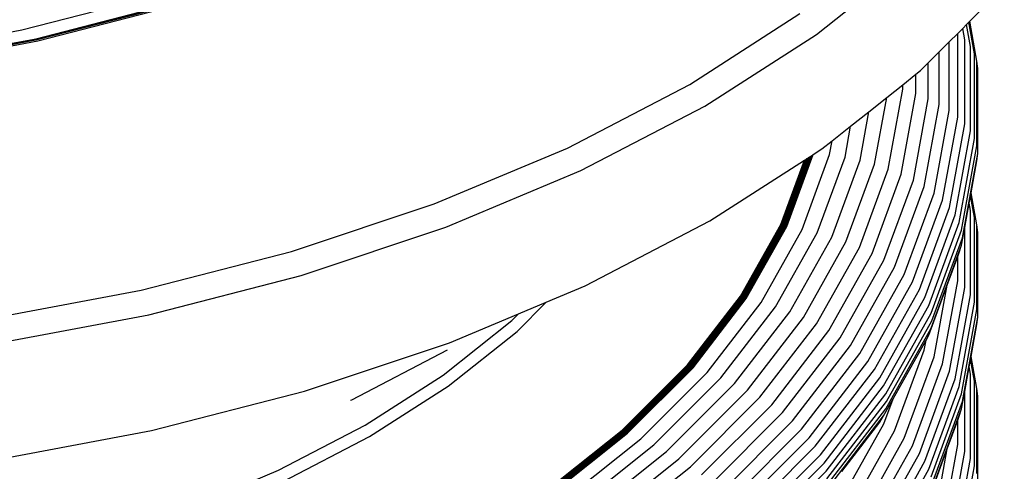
# Model space of a CAD drawing. Extents: x -15981 to -11679, y 2285 to 5601.
# Tile 32 of 103: x -14680.24 to -14670.4, y 3449.93 to 3454.44. Entities that reach past the tile are written whole.
import ezdxf

# ---------------------------------------------------------------- set-up
doc = ezdxf.new("R2010")
doc.units = 0
doc.header["$MEASUREMENT"] = 0
doc.layers.add('TANK', color=2, linetype='CONTINUOUS')
doc.layers.add('TANK-SLOPE', color=2, linetype='CONTINUOUS')

# ---------------------------------------------------------------- blocks, each defined once
blk = doc.blocks.new('A$C3406478A')
at = {"layer": 'TANK'}
for p, q in [((15.8426, 112.7754), (16.8226, 113.5542)), ((17.3733, 112.906), (17.719, 113.2516)), ((7.9028, 112.8213), (9.0873, 113.1258)), ((8.045, 112.7329), (9.2673, 113.0471)), ((8.0503, 112.7301), (9.2741, 113.0446)), ((8.0557, 112.7238), (9.2809, 113.0387)), ((8.0641, 112.7111), (9.2916, 113.0266)), ((14.5763, 112.2769), (15.677, 112.9827)), ((17.2539, 112.7855), (17.3033, 112.836)), ((17.3033, 112.836), (17.3415, 112.8742)), ((17.3242, 112.7214), (17.3033, 112.836)), ((17.3415, 112.8742), (17.3647, 112.8973)), ((17.3817, 112.6535), (17.3415, 112.8742)), ((17.3647, 112.8973), (17.3733, 112.906)), ((17.4221, 112.5816), (17.3647, 112.8973)), ((17.4456, 112.5092), (17.3733, 112.906)), ((6.6697, 112.59), (7.9028, 112.8213)), ((14.727, 112.0601), (15.8426, 112.7754)), ((17.1687, 112.7014), (17.2539, 112.7855)), ((17.2539, 111.951), (17.2539, 112.7855)), ((6.7724, 112.4942), (8.045, 112.7329)), ((6.7763, 112.4911), (8.0503, 112.7301)), ((6.7801, 112.4845), (8.0557, 112.7238)), ((6.7862, 112.4714), (8.0641, 112.7111)), ((17.0687, 112.6013), (17.1687, 112.7014)), ((17.1687, 112.0162), (17.1687, 112.7014)), ((17.3242, 111.8827), (17.3242, 112.7214)), ((17.3817, 111.8113), (17.3817, 112.6535)), ((16.9579, 112.4906), (17.0687, 112.6013)), ((17.0687, 112.0767), (17.0687, 112.6013)), ((17.4221, 111.7369), (17.4221, 112.5816)), ((16.8817, 112.4143), (16.9579, 112.4906)), ((16.9579, 112.134), (16.9579, 112.4906)), ((17.4456, 111.6631), (17.4456, 112.5092)), ((17.4541, 112.4346), (17.4456, 112.5092)), ((16.7045, 112.2735), (16.8366, 112.3784)), ((16.8366, 112.3784), (16.8817, 112.4143)), ((16.8366, 112.1847), (16.8366, 112.3784)), ((17.4541, 111.588), (17.4541, 112.4346)), ((13.3539, 111.6414), (14.5763, 112.2769)), ((16.5439, 112.1459), (16.7045, 112.2735)), ((16.7045, 112.2287), (16.7045, 112.2735)), ((16.3657, 112.0042), (16.5439, 112.1459)), ((16.4226, 111.4792), (16.5439, 112.1459)), ((16.5595, 111.4319), (16.7045, 112.2287)), ((16.69, 111.3799), (16.8366, 112.1847)), ((13.488, 111.4159), (14.727, 112.0601)), ((16.8101, 111.3219), (16.9579, 112.134)), ((16.9196, 111.2579), (17.0687, 112.0767)), ((16.1838, 111.8598), (16.3657, 112.0042)), ((16.2772, 111.5186), (16.3657, 112.0042)), ((17.0186, 111.1914), (17.1687, 112.0162)), ((17.1028, 111.121), (17.2539, 111.951)), ((15.9985, 111.7125), (16.1838, 111.8598)), ((16.1277, 111.5514), (16.1838, 111.8598)), ((17.1723, 111.0485), (17.3242, 111.8827)), ((17.2292, 110.9737), (17.3817, 111.8113)), ((15.8973, 111.6321), (15.9985, 111.7125)), ((15.974, 111.5777), (15.9985, 111.7125)), ((17.2692, 110.8969), (17.4221, 111.7369)), ((17.2924, 110.8216), (17.4456, 111.6631)), ((12.0231, 111.0832), (13.3539, 111.6414)), ((15.5236, 110.863), (15.7787, 111.556)), ((15.5291, 110.8614), (15.7868, 111.5612)), ((15.5347, 110.86), (15.7947, 111.5663)), ((15.5403, 110.8588), (15.8027, 111.5714)), ((15.5459, 110.8578), (15.8105, 111.5764)), ((15.6983, 110.829), (15.974, 111.5777)), ((15.7706, 111.5509), (15.7787, 111.556)), ((15.7787, 111.556), (15.7868, 111.5612)), ((15.7868, 111.5612), (15.7947, 111.5663)), ((15.7947, 111.5663), (15.8027, 111.5714)), ((15.8027, 111.5714), (15.8105, 111.5764)), ((15.8105, 111.5764), (15.8973, 111.6321)), ((17.3008, 110.746), (17.4541, 111.588)), ((17.4456, 111.5134), (17.4541, 111.588)), ((14.7768, 110.9136), (15.722, 111.5196)), ((15.4862, 110.8792), (15.722, 111.5196)), ((15.4918, 110.8771), (15.7303, 111.525)), ((15.4969, 110.8743), (15.7383, 111.5301)), ((15.502, 110.8716), (15.7464, 111.5353)), ((15.5073, 110.8692), (15.7545, 111.5405)), ((15.5127, 110.8669), (15.7626, 111.5457)), ((15.5181, 110.8649), (15.7706, 111.5509)), ((15.722, 111.5196), (15.7303, 111.525)), ((15.7303, 111.525), (15.7383, 111.5301)), ((15.7383, 111.5301), (15.7464, 111.5353)), ((15.7464, 111.5353), (15.7545, 111.5405)), ((15.7545, 111.5405), (15.7626, 111.5457)), ((15.7626, 111.5457), (15.7706, 111.5509)), ((15.8487, 110.7935), (16.1277, 111.5514)), ((15.9949, 110.7517), (16.2772, 111.5186)), ((16.137, 110.7036), (16.4226, 111.4792)), ((17.3874, 111.1939), (17.4456, 111.5134)), ((12.1391, 110.8501), (13.488, 111.4159)), ((16.2709, 110.6481), (16.5595, 111.4319)), ((16.3986, 110.5883), (16.69, 111.3799)), ((16.516, 110.5231), (16.8101, 111.3219)), ((16.6231, 110.4526), (16.9196, 111.2579)), ((16.7199, 110.3802), (17.0186, 111.1914)), ((17.3686, 111.0906), (17.3823, 111.1658)), ((17.3823, 111.1658), (17.3874, 111.1939)), ((17.4221, 110.9468), (17.3823, 111.1658)), ((17.4456, 110.8744), (17.3874, 111.1939)), ((10.5985, 110.6083), (12.0231, 111.0832)), ((16.8023, 110.3047), (17.1028, 111.121)), ((17.3242, 110.8466), (17.3686, 111.0906)), ((17.3817, 111.0187), (17.3686, 111.0906)), ((16.8703, 110.2281), (17.1723, 111.0485)), ((16.9259, 110.1498), (17.2292, 110.9737)), ((17.3817, 110.1765), (17.3817, 111.0187)), ((13.5323, 110.2666), (14.7768, 110.9136)), ((15.0836, 110.1638), (15.4862, 110.8792)), ((15.089, 110.1614), (15.4918, 110.8771)), ((15.0939, 110.1583), (15.4969, 110.8743)), ((15.0989, 110.1553), (15.502, 110.8716)), ((15.104, 110.1525), (15.5073, 110.8692)), ((15.1092, 110.15), (15.5127, 110.8669)), ((15.1144, 110.1476), (15.5181, 110.8649)), ((16.965, 110.0707), (17.2692, 110.8969)), ((17.4221, 110.1021), (17.4221, 110.9468)), ((17.4456, 110.0283), (17.4456, 110.8744)), ((17.4541, 110.7998), (17.4456, 110.8744)), ((10.6952, 110.3688), (12.1391, 110.8501)), ((15.1197, 110.1454), (15.5236, 110.863)), ((15.1251, 110.1435), (15.5291, 110.8614)), ((15.1305, 110.1417), (15.5347, 110.86)), ((15.1359, 110.1402), (15.5403, 110.8588)), ((15.1413, 110.1389), (15.5459, 110.8578)), ((15.2886, 110.101), (15.6983, 110.829)), ((15.434, 110.0566), (15.8487, 110.7935)), ((16.9877, 109.994), (17.2924, 110.8216)), ((17.2924, 110.6719), (17.3242, 110.8466)), ((17.3242, 110.2478), (17.3242, 110.8466)), ((17.4541, 109.9532), (17.4541, 110.7998)), ((15.5753, 110.0061), (15.9949, 110.7517)), ((15.7127, 109.9496), (16.137, 110.7036)), ((16.9877, 109.8443), (17.2924, 110.6719)), ((16.9959, 109.9179), (17.3008, 110.746)), ((17.2692, 110.5992), (17.2924, 110.6719)), ((9.0957, 110.222), (10.5985, 110.6083)), ((15.8421, 109.8861), (16.2709, 110.6481)), ((15.9655, 109.8187), (16.3986, 110.5883)), ((17.2539, 110.5576), (17.2692, 110.5992)), ((16.0789, 109.7465), (16.516, 110.5231)), ((17.1489, 110.2724), (17.2539, 110.5576)), ((17.2539, 110.3161), (17.2539, 110.5576)), ((16.1825, 109.6696), (16.6231, 110.4526)), ((16.276, 109.5914), (16.7199, 110.3802)), ((9.1721, 109.9773), (10.6952, 110.3688)), ((16.3557, 109.5111), (16.8023, 110.3047)), ((17.1028, 109.4862), (17.2539, 110.3161)), ((7.5313, 109.9285), (9.0957, 110.222)), ((13.1423, 110.103), (13.5323, 110.2666)), ((16.4213, 109.4304), (16.8703, 110.2281)), ((16.965, 109.7729), (17.1489, 110.2724)), ((17.0186, 109.5566), (17.1489, 110.2724)), ((17.1723, 109.4137), (17.3242, 110.2478)), ((17.2292, 109.3388), (17.3817, 110.1765)), ((12.8508, 109.8115), (13.1423, 110.103)), ((12.8665, 109.9873), (13.1423, 110.103)), ((14.5537, 109.4767), (15.0836, 110.1638)), ((14.5589, 109.4739), (15.089, 110.1614)), ((14.5636, 109.4705), (15.0939, 110.1583)), ((14.5683, 109.4673), (15.0989, 110.1553)), ((14.5732, 109.4642), (15.104, 110.1525)), ((14.5781, 109.4613), (15.1092, 110.15)), ((14.5831, 109.4586), (15.1144, 110.1476)), ((14.5882, 109.4561), (15.1197, 110.1454)), ((14.5933, 109.4539), (15.1251, 110.1435)), ((14.5985, 109.4518), (15.1305, 110.1417)), ((14.6036, 109.4499), (15.1359, 110.1402)), ((14.6088, 109.4483), (15.1413, 110.1389)), ((14.7494, 109.4017), (15.2886, 110.101)), ((16.4751, 109.3488), (16.9259, 110.1498)), ((17.2692, 109.262), (17.4221, 110.1021)), ((12.1775, 109.6983), (12.8665, 109.9873)), ((12.7989, 109.9198), (12.8665, 109.9873)), ((14.8881, 109.3487), (15.434, 110.0566)), ((15.023, 109.2899), (15.5753, 110.0061)), ((16.5129, 109.2673), (16.965, 110.0707)), ((16.5348, 109.1893), (16.9877, 109.994)), ((17.2924, 109.1868), (17.4456, 110.0283)), ((7.5864, 109.6799), (9.1721, 109.9773)), ((12.1141, 109.3756), (12.7989, 109.9198)), ((15.1541, 109.2252), (15.7127, 109.9496)), ((15.2776, 109.1541), (15.8421, 109.8861)), ((16.5428, 109.1127), (16.9959, 109.9179)), ((17.3008, 109.1112), (17.4541, 109.9532)), ((17.4456, 109.8785), (17.4541, 109.9532)), ((12.1621, 109.2643), (12.8508, 109.8115)), ((15.3954, 109.0794), (15.9655, 109.8187)), ((16.5348, 109.0396), (16.9877, 109.8443)), ((17.3874, 109.559), (17.4456, 109.8785)), ((10.7272, 109.2149), (12.1775, 109.6983)), ((15.5037, 109.0005), (16.0789, 109.7465)), ((16.6084, 109.1393), (16.9377, 109.7244)), ((16.9196, 109.6248), (16.9377, 109.7244)), ((16.9377, 109.7244), (16.965, 109.7729)), ((11.2003, 109.1293), (12.1565, 109.6264)), ((15.6025, 108.9175), (16.1825, 109.6696)), ((15.6918, 108.8337), (16.276, 109.5914)), ((16.6231, 108.8195), (16.9196, 109.6248)), ((15.7678, 108.7487), (16.3557, 109.5111)), ((16.7199, 108.7453), (17.0186, 109.5566)), ((17.3686, 109.4557), (17.3824, 109.5318)), ((17.3824, 109.5318), (17.3874, 109.559)), ((17.4221, 109.3137), (17.3824, 109.5318)), ((17.4456, 109.2395), (17.3874, 109.559)), ((13.9023, 108.8253), (14.5537, 109.4767)), ((13.9072, 108.8222), (14.5589, 109.4739)), ((13.9116, 108.8185), (14.5636, 109.4705)), ((13.9161, 108.815), (14.5683, 109.4673)), ((13.9206, 108.8117), (14.5732, 109.4642)), ((13.9253, 108.8085), (14.5781, 109.4613)), ((13.93, 108.8055), (14.5831, 109.4586)), ((13.9348, 108.8027), (14.5882, 109.4561)), ((13.9396, 108.8001), (14.5933, 109.4539)), ((13.9444, 108.7978), (14.5985, 109.4518)), ((13.9493, 108.7956), (14.6036, 109.4499)), ((13.9542, 108.7937), (14.6088, 109.4483)), ((14.0865, 108.7388), (14.7494, 109.4017)), ((15.8304, 108.6641), (16.4213, 109.4304)), ((16.8023, 108.6699), (17.1028, 109.4862)), ((16.8703, 108.5932), (17.1723, 109.4137)), ((17.3242, 109.2118), (17.3686, 109.4557)), ((17.3817, 109.3839), (17.3686, 109.4557)), ((11.3345, 108.8757), (12.1141, 109.3756)), ((14.217, 108.6777), (14.8881, 109.3487)), ((15.8817, 108.5794), (16.4751, 109.3488)), ((16.9259, 108.515), (17.2292, 109.3388)), ((17.3817, 108.5416), (17.3817, 109.3839)), ((17.4221, 108.469), (17.4221, 109.3137)), ((9.1973, 108.8216), (10.7272, 109.2149)), ((11.3782, 108.7616), (12.1621, 109.2643)), ((14.344, 108.6109), (15.023, 109.2899)), ((14.4674, 108.5386), (15.1541, 109.2252)), ((15.9178, 108.4956), (16.5129, 109.2673)), ((16.965, 108.4358), (17.2692, 109.262)), ((17.2924, 109.0371), (17.3242, 109.2118)), ((17.3242, 108.613), (17.3242, 109.2118)), ((17.4541, 109.1649), (17.4456, 109.2395)), ((17.4456, 108.3934), (17.4456, 109.2395)), ((11.1855, 109.123), (11.2003, 109.1293)), ((14.5837, 108.4602), (15.2776, 109.1541)), ((15.9387, 108.4164), (16.5348, 109.1893)), ((15.9463, 108.3393), (16.5428, 109.1127)), ((16.5129, 108.9696), (16.6084, 109.1393)), ((16.516, 108.8883), (16.6084, 109.1393)), ((16.9877, 108.3592), (17.2924, 109.1868)), ((16.9959, 108.283), (17.3008, 109.1112)), ((17.4541, 108.3183), (17.4541, 109.1649)), ((14.6945, 108.3785), (15.3954, 109.0794)), ((14.7965, 108.2933), (15.5037, 109.0005)), ((15.9387, 108.2666), (16.5348, 109.0396)), ((16.9877, 108.2094), (17.2924, 109.0371)), ((17.2692, 108.9661), (17.2924, 109.0371)), ((14.8895, 108.2045), (15.6025, 108.9175)), ((15.9178, 108.1979), (16.5129, 108.9696)), ((16.0944, 108.4129), (16.4751, 108.9066)), ((16.4751, 108.9066), (16.5129, 108.9696)), ((17.1489, 108.6393), (17.2539, 108.9245)), ((17.2539, 108.9245), (17.2692, 108.9661)), ((17.2539, 108.683), (17.2539, 108.9245)), ((7.6047, 108.5229), (9.1973, 108.8216)), ((10.4687, 108.4256), (11.3345, 108.8757)), ((13.1365, 108.2168), (13.9023, 108.8253)), ((13.1411, 108.2134), (13.9072, 108.8222)), ((13.1451, 108.2095), (13.9116, 108.8185)), ((13.1493, 108.2057), (13.9161, 108.815)), ((13.1535, 108.2021), (13.9206, 108.8117)), ((13.1578, 108.1986), (13.9253, 108.8085)), ((13.1622, 108.1954), (13.93, 108.8055)), ((13.1666, 108.1923), (13.9348, 108.8027)), ((13.1711, 108.1895), (13.9396, 108.8001)), ((14.9735, 108.1155), (15.6918, 108.8337)), ((16.0789, 108.1117), (16.516, 108.8883)), ((16.1825, 108.0365), (16.6231, 108.8195)), ((10.5076, 108.309), (11.3782, 108.7616)), ((13.1756, 108.1868), (13.9444, 108.7978)), ((13.1801, 108.1844), (13.9493, 108.7956)), ((13.1846, 108.1821), (13.9542, 108.7937)), ((13.3072, 108.1196), (14.0865, 108.7388)), ((15.045, 108.026), (15.7678, 108.7487)), ((16.276, 107.9566), (16.7199, 108.7453)), ((13.4282, 108.0508), (14.217, 108.6777)), ((13.5458, 107.9767), (14.344, 108.6109)), ((15.1041, 107.9377), (15.8304, 108.6641)), ((16.3557, 107.8762), (16.8023, 108.6699)), ((16.965, 108.1398), (17.1489, 108.6393)), ((17.0186, 107.9235), (17.1489, 108.6393)), ((17.1028, 107.8531), (17.2539, 108.683)), ((17.1723, 107.7788), (17.3242, 108.613)), ((13.6602, 107.8971), (14.4674, 108.5386)), ((15.1523, 107.85), (15.8817, 108.5794)), ((16.4213, 107.7955), (16.8703, 108.5932)), ((16.4751, 107.714), (16.9259, 108.515)), ((17.2292, 107.704), (17.3817, 108.5416)), ((9.5261, 108.0302), (10.4687, 108.4256)), ((13.7679, 107.8119), (14.5837, 108.4602)), ((15.1863, 107.7641), (15.9178, 108.4956)), ((15.206, 107.6836), (15.9387, 108.4164)), ((16.5129, 107.6325), (16.965, 108.4358)), ((17.2692, 107.6289), (17.4221, 108.469))]:
    blk.add_line(p, q, dxfattribs=at)

msp = doc.modelspace()

# ---------------------------------------------------------------- block references
at = {"layer": 'TANK-SLOPE'}
msp.add_blockref('A$C3406478A', (-14688.1237, 3341.5169, 0), dxfattribs=at)

doc.saveas('drawing.dxf')
